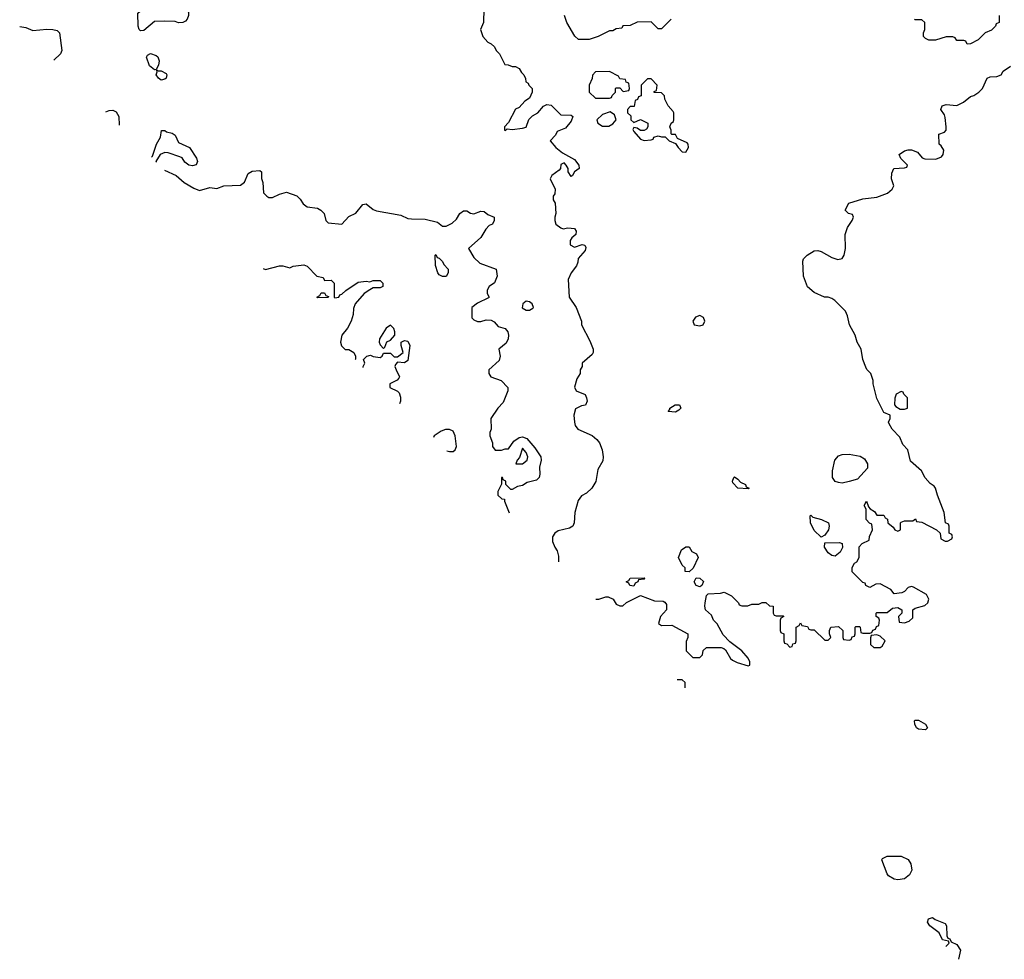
# Model space of a CAD drawing. Header units: inches. Extents: x 1793389 to 1900389, y 320802 to 470796.
# Tile 48 of 256: x 1853295 to 1858964, y 323217 to 328627. Entities that reach past the tile are written whole.
import ezdxf

# ---------------------------------------------------------------- set-up
doc = ezdxf.new("R2010")
doc.units = ezdxf.units.IN
doc.header["$MEASUREMENT"] = 0
doc.layers.add('B8352', color=7, linetype='Continuous')

msp = doc.modelspace()

# ---------------------------------------------------------------- linework, layer by layer
at = {"layer": 'B8352', "color": 2}
for points, elevation in [([(1854210, 328608.7), (1854190, 328615.3), (1854130, 328618), (1854070, 328615.3), (1854010, 328564), (1853990, 328562), (1853982, 328570), (1853977.2, 328590), (1853975.3, 328664.7), (1853990, 328678), (1854028.9, 328691.1), (1854070, 328712), (1854084, 328716), (1854110, 328714.8), (1854130, 328706), (1854170, 328698.8), (1854250, 328690.8), (1854266, 328670), (1854266, 328650), (1854258, 328630), (1854250, 328618), (1854234, 328610)], 174), ([(1854070, 328338), (1854041.5, 328361.5), (1854024, 328410), (1854030, 328422), (1854048.7, 328431.3), (1854081, 328421), (1854090, 328412), (1854097.3, 328390), (1854094.8, 328365.2), (1854079.6, 328340.4)], 174), ([(1854110, 328278), (1854093.2, 328290), (1854081.2, 328310), (1854086, 328326), (1854082, 328338), (1854092, 328332), (1854110, 328331.3), (1854137.5, 328317.5), (1854142.8, 328310), (1854137.3, 328290), (1854130, 328283.7)], 174), ([(1856690, 328328), (1856610, 328326), (1856592.7, 328307.3), (1856591.6, 328288.4), (1856574, 328250), (1856574, 328210), (1856610, 328174), (1856690, 328174), (1856702, 328178), (1856706, 328190), (1856726, 328210), (1856726, 328230), (1856730, 328234), (1856750, 328234), (1856770, 328214), (1856802, 328218), (1856806, 328230), (1856802, 328262), (1856787.3, 328267.3), (1856782, 328282), (1856750, 328286), (1856742, 328302)], 174), ([(1856930, 328286), (1856910, 328286), (1856874, 328250), (1856872.7, 328187.3), (1856858, 328182), (1856852.7, 328167.3), (1856838, 328162), (1856832.7, 328127.3), (1856810, 328126), (1856794, 328110), (1856794, 328090), (1856812.7, 328072.7), (1856814, 328050), (1856830, 328034), (1856870, 328052), (1856910.8, 328030.8), (1856911.3, 328010), (1856903.6, 327996.4), (1856890, 327988), (1856870, 327988), (1856850, 328002), (1856830, 328006), (1856826, 327994), (1856830, 327982), (1856870, 327938), (1856890, 327932), (1856930, 327934), (1856942, 327938), (1856946, 327950), (1856970, 327958), (1856990, 327952), (1857012, 327952), (1857034, 327930), (1857070, 327914), (1857086, 327890), (1857110, 327866), (1857130, 327864.7), (1857145.2, 327890), (1857144, 327910), (1857138.6, 327918.6), (1857082, 327942), (1857070, 327966), (1857050, 327966), (1857046, 327970), (1857046, 327990), (1857038, 328010), (1857046, 328030), (1857059, 328041), (1857062, 328050), (1857062, 328090), (1857058, 328098), (1857028, 328130), (1857008.4, 328168.4), (1857007.3, 328187.3), (1856990, 328206), (1856947.3, 328207.3), (1856947.3, 328212.7), (1856962, 328218), (1856966, 328250)], 174), ([(1856695.3, 328095.3), (1856650, 328080.7), (1856617.1, 328050), (1856623, 328030), (1856650, 328013.7), (1856686, 328014), (1856710, 328026.8), (1856728.7, 328050), (1856719, 328079)], 174), ([(1855730, 327148), (1855710, 327158), (1855702, 327170), (1855688.4, 327211.6), (1855686, 327270), (1855690, 327274), (1855698, 327258), (1855710, 327254), (1855730, 327234), (1855736.9, 327216.9), (1855762, 327190), (1855762, 327170), (1855750, 327148)], 178), ([(1855010, 327026), (1855006, 327030), (1855022, 327038), (1855030, 327054), (1855050, 327054), (1855058, 327038), (1855072.7, 327032.7), (1855070, 327028)], 182), ([(1856210, 327006), (1856190.8, 326990), (1856188.2, 326968.2), (1856210, 326954), (1856230, 326954), (1856250, 326966), (1856252.3, 326970), (1856245.2, 326990), (1856230, 327002.7)], 178), ([(1857210, 326924), (1857185.1, 326914.9), (1857170.3, 326890), (1857178.8, 326870), (1857210, 326864.2), (1857230, 326870.6), (1857239.7, 326890), (1857232.5, 326912.5)], 174), ([(1855430, 326868), (1855404.7, 326850), (1855366, 326790), (1855364.7, 326770), (1855370, 326754), (1855390, 326734), (1855398, 326742), (1855408.7, 326771.3), (1855430, 326782), (1855455.3, 326810), (1855455.3, 326830), (1855448.9, 326848.9)], 182), ([(1858370, 326486), (1858342, 326470), (1858332.7, 326447.3), (1858332, 326410), (1858339.6, 326399.6), (1858364.7, 326384.7), (1858390, 326384.7), (1858406, 326390), (1858406, 326450), (1858386, 326470), (1858382, 326482)], 170), ([(1857070, 326368), (1857028, 326370), (1857038, 326382), (1857038, 326390), (1857068, 326410), (1857094, 326410), (1857102, 326390), (1857090, 326378)], 170), ([(1856190, 326159), (1856173, 326107), (1856158.8, 326090), (1856152, 326070), (1856190, 326068.7), (1856217.2, 326090), (1856221.2, 326110), (1856210, 326135.3)], 182), ([(1858030, 325959), (1858010, 325962), (1857990, 325968.7), (1857975.3, 325990), (1857974, 326030), (1857989, 326090), (1858010, 326116), (1858030, 326122.8), (1858070, 326126), (1858133.7, 326113.7), (1858158.5, 326098.5), (1858176, 326070), (1858176, 326044), (1858118, 325982), (1858070, 325968.7)], 170), ([(1857490, 325926), (1857429.1, 325929.1), (1857400.4, 325960.4), (1857398, 325970), (1857406, 325990), (1857410, 325994), (1857430, 325982), (1857444.7, 325964.7), (1857474, 325950), (1857478, 325938), (1857494, 325930)], 170), ([(1857910, 325648), (1857870, 325686), (1857848, 325730), (1857846, 325770), (1857850, 325774), (1857862, 325762), (1857912, 325750), (1857950.8, 325730), (1857954.8, 325710), (1857951.3, 325690), (1857930, 325658)], 170), ([(1857150, 325448), (1857126, 325450), (1857126, 325470), (1857110, 325486), (1857088.7, 325530), (1857104.7, 325575.3), (1857130, 325592), (1857150, 325592), (1857165.4, 325565.4), (1857191.1, 325551.1), (1857202, 325530), (1857171.6, 325468.4)], 170), ([(1857990, 325538), (1857970, 325542), (1857950, 325558), (1857928.7, 325590), (1857930, 325614), (1858016, 325616), (1858031.1, 325611.1), (1858032.7, 325587.3), (1858018, 325562)], 170), ([(1856830, 325366), (1856808.4, 325368.4), (1856802, 325382), (1856786, 325390), (1856802, 325398), (1856810, 325411.3), (1856890, 325414), (1856894, 325410), (1856890, 325406), (1856858, 325402), (1856854, 325390), (1856838, 325382)], 170), ([(1857210, 325362), (1857189.3, 325369.3), (1857178, 325390), (1857190, 325414), (1857211.6, 325411.6), (1857231.6, 325391.6), (1857222, 325370)], 170), ([(1858230, 325086), (1858198, 325082), (1858192.7, 325067.3), (1858194, 325030), (1858212.7, 325012.7), (1858250, 325012), (1858260.4, 325019.6), (1858278, 325050), (1858250, 325078)], 170), ([(1858510, 324538), (1858470, 324542), (1858458, 324550), (1858448, 324570), (1858446, 324590), (1858450, 324594), (1858470, 324594), (1858511.1, 324571.1), (1858522, 324550)], 166), ([(1858350, 323674), (1858330, 323679), (1858298, 323698), (1858288.7, 323710), (1858258, 323790), (1858263.1, 323796.9), (1858289.1, 323810.9), (1858370, 323811), (1858410, 323792), (1858426.4, 323766.4), (1858430.8, 323730), (1858417.5, 323702.5), (1858390, 323681.2)], 166)]:
    msp.add_lwpolyline(points, close=True, dxfattribs=dict(at, elevation=elevation))
for points, elevation in [([(1855968, 328690), (1855966, 328610), (1855948.7, 328570), (1855962, 328530), (1855990, 328498), (1856010, 328488), (1856028, 328470), (1856038, 328450), (1856058, 328430), (1856088.9, 328368.9), (1856107.3, 328367.3), (1856130, 328358), (1856150, 328358), (1856170, 328346), (1856183.1, 328323.1), (1856198, 328310), (1856207.3, 328287.3), (1856208.4, 328268.4), (1856222, 328262), (1856226, 328250), (1856246, 328230), (1856246, 328210), (1856230, 328174), (1856203.1, 328156.9), (1856170, 328122), (1856148.9, 328111.1), (1856110, 328034), (1856086, 328010), (1856086, 327990), (1856091.3, 327988.7), (1856102, 327998), (1856130, 327995.3), (1856190, 328001.2), (1856210, 328008.7), (1856227.1, 328052.9), (1856247.5, 328072.5), (1856278, 328090), (1856310, 328128), (1856330, 328138), (1856354, 328134), (1856410, 328079), (1856470, 328077.2), (1856479, 328070), (1856470, 328042), (1856437.2, 328002.8), (1856390, 327982), (1856379, 327961), (1856348.7, 327930), (1856382, 327890), (1856420.2, 327860.2), (1856490, 327822), (1856514, 327790), (1856515.3, 327770), (1856488.7, 327751.3), (1856478, 327730), (1856470, 327724.7), (1856452, 327750), (1856452, 327770), (1856442, 327790), (1856430, 327802), (1856410, 327792), (1856408, 327770), (1856400.4, 327759.6), (1856358, 327730), (1856348.7, 327710), (1856378, 327650), (1856376.4, 327623.6), (1856366, 327610), (1856366, 327590), (1856378, 327570), (1856382, 327510), (1856375.3, 327490), (1856375.3, 327470), (1856382, 327450), (1856410, 327428), (1856423.1, 327423.1), (1856450, 327429.2), (1856490, 327425.2), (1856498.4, 327410), (1856497, 327390), (1856474, 327370), (1856464.5, 327355.5), (1856465.2, 327330), (1856490, 327317.2), (1856532.5, 327332.5), (1856549.1, 327329.1), (1856555.1, 327315.1), (1856550, 327298), (1856510, 327252), (1856509.2, 327230), (1856500.9, 327210), (1856469.5, 327170), (1856452.7, 327130), (1856459, 327030), (1856499, 326970), (1856528.7, 326890), (1856528.7, 326870), (1856578.3, 326778.3), (1856596.9, 326730), (1856596.2, 326710), (1856590, 326698.8), (1856534, 326650), (1856534, 326630), (1856522, 326610), (1856522, 326590), (1856502, 326558), (1856488.9, 326511.1), (1856498, 326490), (1856550, 326468), (1856559, 326450), (1856562, 326430), (1856552.3, 326407.7), (1856530, 326402.8), (1856494, 326386), (1856486, 326350), (1856489.2, 326310), (1856493.2, 326290), (1856508.7, 326270), (1856590, 326232.7), (1856617.2, 326210), (1856632.7, 326190), (1856649.2, 326150), (1856654, 326110), (1856652.5, 326087.5), (1856622.7, 326037.3), (1856611.5, 325968.5), (1856589, 325930), (1856558.6, 325901.4), (1856530, 325884.7), (1856510, 325858), (1856491.8, 325790), (1856486.6, 325730), (1856479, 325710), (1856460.9, 325699.1), (1856395.5, 325684.5), (1856375.3, 325670), (1856362, 325650), (1856363.1, 325623.1), (1856375.3, 325590), (1856388.9, 325568.9), (1856398, 325538), (1856398, 325510), (1856396.4, 325506.3)], 174), ([(1857046, 328630), (1856990, 328574), (1856970, 328574), (1856930, 328614), (1856850, 328612), (1856810, 328594), (1856768.4, 328591.6), (1856762, 328578), (1856730, 328574), (1856710, 328562), (1856690, 328562), (1856626, 328530), (1856572.7, 328512.7), (1856512.7, 328512.7), (1856491.6, 328531.6), (1856444.7, 328610), (1856432, 328650)], 174), ([(1858934, 328650), (1858934, 328610), (1858918, 328602), (1858914, 328590), (1858890, 328566), (1858854, 328550), (1858814, 328510), (1858770, 328488), (1858750, 328486), (1858742, 328502), (1858730, 328506), (1858690, 328506), (1858682, 328522), (1858667.3, 328527.3), (1858630, 328528), (1858568.4, 328508.4), (1858530, 328508), (1858510, 328518), (1858498, 328530), (1858498, 328550), (1858506, 328570), (1858506, 328610), (1858490, 328626), (1858450, 328626), (1858446, 328630)], 170), ([(1853294.6, 328588.3), (1853330, 328581.2), (1853370, 328565.2), (1853450, 328572.7), (1853486, 328570), (1853510, 328564), (1853524, 328550), (1853537.2, 328450), (1853529, 328430), (1853490.6, 328393.6)], 178), ([(1856612.7, 325291.3), (1856630, 325291.3), (1856670, 325304.7), (1856683.6, 325303.6), (1856711.3, 325291.3), (1856730, 325262), (1856750, 325252), (1856767.3, 325252.7), (1856788.4, 325271.6), (1856870, 325312), (1856950, 325281), (1856999.6, 325279.6), (1857010, 325274), (1857019.6, 325259.6), (1857018, 325230), (1856984.7, 325190), (1856972, 325150), (1856990, 325138), (1857050, 325141), (1857142, 325090), (1857142, 325070), (1857132.7, 325047.3), (1857132.7, 324992.7), (1857170, 324954), (1857210, 324954), (1857226, 324970), (1857230, 324994), (1857248.4, 325011.6), (1857333, 325013), (1857350, 325006.8), (1857358.4, 324998.4), (1857388, 324948), (1857399.3, 324939.3), (1857425.8, 324925.8), (1857490, 324906.8), (1857498, 324910), (1857499, 324930), (1857489.2, 324950), (1857453.4, 324993.4), (1857384.5, 325044.5), (1857345.8, 325085.8), (1857310, 325148), (1857289, 325169), (1857278, 325198), (1857244, 325230), (1857239, 325250), (1857241.2, 325270), (1857248.9, 325311.1), (1857258, 325322), (1857330, 325324.7), (1857351.1, 325331.1), (1857394, 325310), (1857434, 325270), (1857438, 325258), (1857452.7, 325252.7), (1857487.3, 325252.7), (1857510, 325262), (1857550, 325262), (1857570, 325271), (1857590, 325271), (1857612.7, 325252.7), (1857634, 325250), (1857634, 325210), (1857638, 325198), (1857650, 325194), (1857690, 325194), (1857694, 325190), (1857678, 325182), (1857674, 325170), (1857674, 325110), (1857678, 325098), (1857694, 325090), (1857694, 325050), (1857698, 325038), (1857712.7, 325032.7), (1857730, 325014), (1857742, 325018), (1857747.3, 325032.7), (1857762, 325038), (1857766, 325050), (1857766, 325130), (1857782, 325138), (1857790, 325154), (1857798, 325138), (1857830, 325134), (1857838, 325118), (1857850, 325114), (1857870, 325114), (1857930, 325054), (1857950, 325054), (1857966, 325070), (1857958, 325090), (1857958, 325110), (1857966, 325130), (1858010, 325134), (1858034, 325110), (1858034, 325070), (1858038, 325058), (1858070, 325054), (1858082, 325058), (1858087.3, 325072.7), (1858102, 325078), (1858106, 325090), (1858106, 325130), (1858110, 325134), (1858130, 325134), (1858134, 325130), (1858138, 325098), (1858150, 325094), (1858190, 325094), (1858202, 325098), (1858207.3, 325112.7), (1858222, 325118), (1858227.3, 325132.7), (1858242, 325138), (1858246, 325170), (1858242, 325182), (1858226, 325190), (1858226, 325210), (1858230, 325214), (1858290, 325214), (1858320.4, 325239.6), (1858350, 325242), (1858374, 325230), (1858374, 325210), (1858354, 325190), (1858358, 325158), (1858390, 325154), (1858416.4, 325163.6), (1858436.4, 325183.6), (1858438, 325230), (1858450, 325238), (1858506.3, 325253.7), (1858524, 325270), (1858529, 325290), (1858516.5, 325316.5), (1858440.2, 325360.2), (1858430, 325364), (1858410, 325358), (1858390, 325335.3), (1858373.7, 325326.3), (1858330, 325322), (1858310, 325345.2), (1858250, 325378), (1858223.6, 325376.4), (1858190, 325358), (1858166, 325370), (1858162, 325382), (1858150, 325386), (1858088.4, 325448.4), (1858088, 325472), (1858102, 325498), (1858114.6, 325505.4), (1858128, 325530), (1858128.4, 325591.6), (1858146, 325610), (1858186, 325630), (1858188.4, 325651.6), (1858206, 325690), (1858202, 325722), (1858187.3, 325727.3), (1858169, 325749), (1858169, 325809), (1858158, 325830), (1858170, 325854), (1858182, 325822), (1858192, 325810), (1858216, 325796), (1858230, 325774), (1858270, 325774), (1858278, 325758), (1858291.6, 325751.6), (1858294, 325730), (1858324.7, 325704.7), (1858334, 325690), (1858350, 325682), (1858366, 325690), (1858366, 325730), (1858370, 325734), (1858390, 325742), (1858438, 325742), (1858452, 325752), (1858458, 325738), (1858490, 325734), (1858574, 325690), (1858594, 325670), (1858598, 325638), (1858623.6, 325623.6), (1858636.4, 325623.6), (1858662, 325638), (1858666, 325650), (1858662, 325662), (1858646, 325670), (1858646, 325710), (1858642, 325722), (1858626, 325730), (1858618, 325790), (1858579, 325890), (1858568, 325930), (1858560.4, 325940.4), (1858536.4, 325956.4), (1858508.9, 325988.9), (1858488, 326030), (1858424.7, 326084.7), (1858408, 326150), (1858380.2, 326180.2), (1858363.1, 326223.1), (1858318, 326270), (1858300.4, 326300.4), (1858298, 326310), (1858306, 326330), (1858306, 326350), (1858270, 326366), (1858230, 326446), (1858208.7, 326530), (1858208.7, 326550), (1858195.3, 326590), (1858172.9, 326612.9), (1858166.3, 326626.3), (1858149.2, 326670), (1858139, 326730), (1858117.2, 326770), (1858105.2, 326810), (1858073.2, 326870), (1858062, 326922), (1858050, 326948), (1857988, 327010), (1857970, 327022), (1857950, 327028.7), (1857928.9, 327028.9), (1857870, 327055.3), (1857830, 327088), (1857808.7, 327150), (1857803.1, 327236.9), (1857808, 327250), (1857828, 327270), (1857870, 327296), (1857890, 327298), (1857910, 327292), (1857970, 327258), (1858005.4, 327245.4), (1858030, 327252), (1858042, 327270), (1858049, 327310), (1858048, 327390), (1858062, 327430), (1858088.7, 327470), (1858095.3, 327490), (1858090, 327506), (1858066, 327510), (1858048, 327530), (1858068, 327570), (1858150, 327594.9), (1858230, 327604), (1858292.3, 327627.7), (1858318, 327650), (1858328.7, 327670), (1858315.3, 327710), (1858316.4, 327743.6), (1858328, 327770), (1858390, 327774), (1858402, 327778), (1858406, 327790), (1858367.3, 327827.3), (1858358, 327850), (1858390, 327871), (1858410, 327878), (1858430, 327878), (1858463.6, 327863.6), (1858491, 327831), (1858506.4, 327826.4), (1858570, 327823.8), (1858602.5, 327837.5), (1858612.3, 327850), (1858615.5, 327875.5), (1858601.2, 327901.2), (1858588.7, 327910), (1858587.3, 327967.3), (1858620.4, 327979.6), (1858629, 327991), (1858629.3, 328010.7), (1858624, 328064), (1858619, 328079), (1858598, 328110), (1858606, 328130), (1858630, 328138), (1858690, 328132), (1858728.9, 328151.1), (1858770, 328184.7), (1858788.9, 328191.1), (1858818, 328210), (1858838, 328230), (1858866, 328290), (1858883.1, 328296.9), (1858920.4, 328299.6), (1858946, 328310), (1858958, 328330), (1859000.2, 328359.8)], 170), ([(1853790.6, 328095.5), (1853810, 328104.5), (1853830, 328106.6), (1853850, 328096), (1853866, 328070), (1853867.8, 328018.8)], 178), ([(1854053, 327834.8), (1854059.9, 327840.1), (1854081.7, 327910), (1854104.9, 327950), (1854112, 327988), (1854130, 327989), (1854140.5, 327980.5), (1854172.7, 327972.7), (1854190, 327961.2), (1854210, 327919.3), (1854271.6, 327890), (1854312.4, 327830), (1854318.3, 327810), (1854310, 327790.7), (1854290, 327784.4), (1854268.5, 327788.5), (1854246.4, 327806.4), (1854230.4, 327830.4), (1854217.5, 327837.5), (1854150, 327859.3), (1854130, 327861.6), (1854102.7, 327850), (1854079, 327810), (1854082, 327805.9)], 178), ([(1854128.4, 327759.8), (1854195.3, 327730), (1854242, 327690), (1854297, 327657), (1854330, 327642.7), (1854390, 327659.6), (1854430, 327655.1), (1854470.5, 327669.5), (1854565.5, 327674.5), (1854588.2, 327691.8), (1854610, 327741.2), (1854633.6, 327753.6), (1854678, 327758), (1854686, 327750), (1854687.3, 327712.7), (1854695.3, 327690), (1854698, 327630), (1854718, 327610), (1854730, 327602), (1854750, 327602), (1854790, 327622), (1854830, 327634), (1854890, 327613.2), (1854910, 327594), (1854927, 327567), (1854949.4, 327549.4), (1855010, 327540.9), (1855029, 327530), (1855048.7, 327510), (1855058, 327470), (1855070, 327458), (1855150, 327448.7), (1855190, 327494), (1855230, 327513.2), (1855270, 327562), (1855290, 327566.6), (1855330, 327534), (1855350, 327525.2), (1855490, 327500.9), (1855530, 327482.7), (1855550, 327479.3), (1855630, 327479), (1855700.2, 327460.2), (1855730, 327438), (1855750, 327438), (1855785.4, 327454.6), (1855810, 327478), (1855828.5, 327511.5), (1855850, 327526), (1855870, 327526), (1855890, 327513.2), (1855910, 327508.7), (1855950, 327524), (1855970, 327522), (1855990, 327506), (1856026, 327490), (1856026, 327470), (1856018, 327450), (1855998, 327442), (1855979, 327421), (1855950, 327372), (1855878, 327310), (1855910, 327258), (1855944, 327224), (1856038, 327190), (1856044, 327150), (1856029.1, 327110.9), (1855998, 327090), (1855986, 327070), (1855986, 327050), (1855998, 327030), (1855994.6, 327025.4), (1855930, 326994), (1855898, 326970), (1855898, 326910), (1855910, 326898), (1855930, 326888.7), (1855950, 326889), (1855981.4, 326898.6), (1856010, 326896), (1856026.3, 326886.3), (1856050, 326860.9), (1856090, 326849.2), (1856106, 326830), (1856109.6, 326810), (1856106.3, 326790), (1856095.1, 326764.9), (1856053.2, 326730), (1856062, 326690), (1856054.7, 326665.3), (1855995.3, 326610), (1855995.3, 326590), (1856008, 326570), (1856066, 326550), (1856106, 326510), (1856106, 326490), (1856078, 326422), (1856048, 326390), (1856008, 326330), (1856008.7, 326270), (1856002, 326250), (1856002, 326230), (1856018, 326190), (1856018, 326170), (1856031.6, 326148.4), (1856068.4, 326148.4), (1856090, 326155.3), (1856110, 326155.3), (1856139.9, 326200.1), (1856170, 326222), (1856190, 326224.4), (1856215.5, 326215.5), (1856261.2, 326161.2), (1856295.4, 326110), (1856297.7, 326090), (1856288.4, 326050), (1856289.7, 326010), (1856285.1, 325990), (1856270, 325976.4), (1856217.2, 325962.8), (1856190, 325944), (1856160.2, 325939.8), (1856130, 325922), (1856122, 325922), (1856094, 325950), (1856094, 325970), (1856078, 325978), (1856074, 325990), (1856068.7, 325990), (1856068.4, 325951.6), (1856048, 325910), (1856048.7, 325890), (1856070, 325868), (1856086, 325866), (1856086, 325854), (1856113.3, 325787.5)], 178), ([(1854697.3, 327194.6), (1854710, 327188), (1854790, 327209), (1854810, 327208.7), (1854850, 327198), (1854870, 327208), (1854930, 327215.3), (1854950, 327208), (1855006, 327150), (1855042, 327142), (1855050, 327126), (1855087.3, 327127.3), (1855106, 327110), (1855106, 327030), (1855110, 327026), (1855131.6, 327028.4), (1855138, 327042), (1855150, 327046), (1855171.6, 327068.4), (1855244.5, 327115.5), (1855290, 327122), (1855310, 327118), (1855330, 327126), (1855370, 327126), (1855386, 327110), (1855386, 327090), (1855370, 327082), (1855330, 327082), (1855310, 327072), (1855278, 327050), (1855226, 326990), (1855216.4, 326963.6), (1855215.3, 326930), (1855204, 326890), (1855182, 326850), (1855149, 326810), (1855142, 326770), (1855148.4, 326748.4), (1855168, 326728), (1855190, 326728), (1855218, 326710), (1855228, 326690), (1855227.3, 326672.7), (1855225.9, 326669.3)], 182), ([(1855271.5, 326624), (1855272, 326630), (1855282, 326650), (1855274, 326670), (1855294, 326690), (1855315.3, 326695.3), (1855330, 326688), (1855370, 326682), (1855382, 326690), (1855390, 326706), (1855430, 326706), (1855450, 326686), (1855470, 326686), (1855502, 326710), (1855491.3, 326750), (1855492, 326770), (1855510, 326779), (1855530, 326775.3), (1855541.2, 326750), (1855530, 326664.7), (1855510, 326652), (1855470, 326654), (1855458, 326642), (1855455.3, 326630), (1855462, 326610), (1855482, 326570), (1855478, 326562), (1855468.9, 326551.1), (1855426, 326530), (1855426, 326510), (1855470, 326488), (1855479, 326479), (1855487.3, 326452.7), (1855488, 326430), (1855480.9, 326415.9)], 182), ([(1855770, 326268), (1855747.3, 326267.3), (1855722, 326258), (1855682, 326230), (1855677.2, 326220.9)], 182), ([(1855753.7, 326144.8), (1855770, 326141), (1855790, 326141), (1855802, 326150), (1855809, 326170), (1855802, 326230), (1855790, 326258), (1855770, 326268)], 182), ([(1857126.7, 324780.6), (1857126, 324810), (1857110, 324826), (1857081, 324826)], 170), ([(1858626.4, 323290.4), (1858646, 323310), (1858642, 323322), (1858608.7, 323328.7), (1858588.7, 323370), (1858535.3, 323410), (1858522, 323430), (1858528, 323450), (1858550, 323458), (1858566, 323446), (1858623.6, 323423.6), (1858632, 323410), (1858632.7, 323352.7), (1858638, 323338), (1858650, 323334), (1858658, 323318), (1858690, 323302), (1858711, 323270), (1858700.2, 323217.1)], 166)]:
    msp.add_lwpolyline(points, dxfattribs=dict(at, elevation=elevation))

doc.saveas('drawing.dxf')
